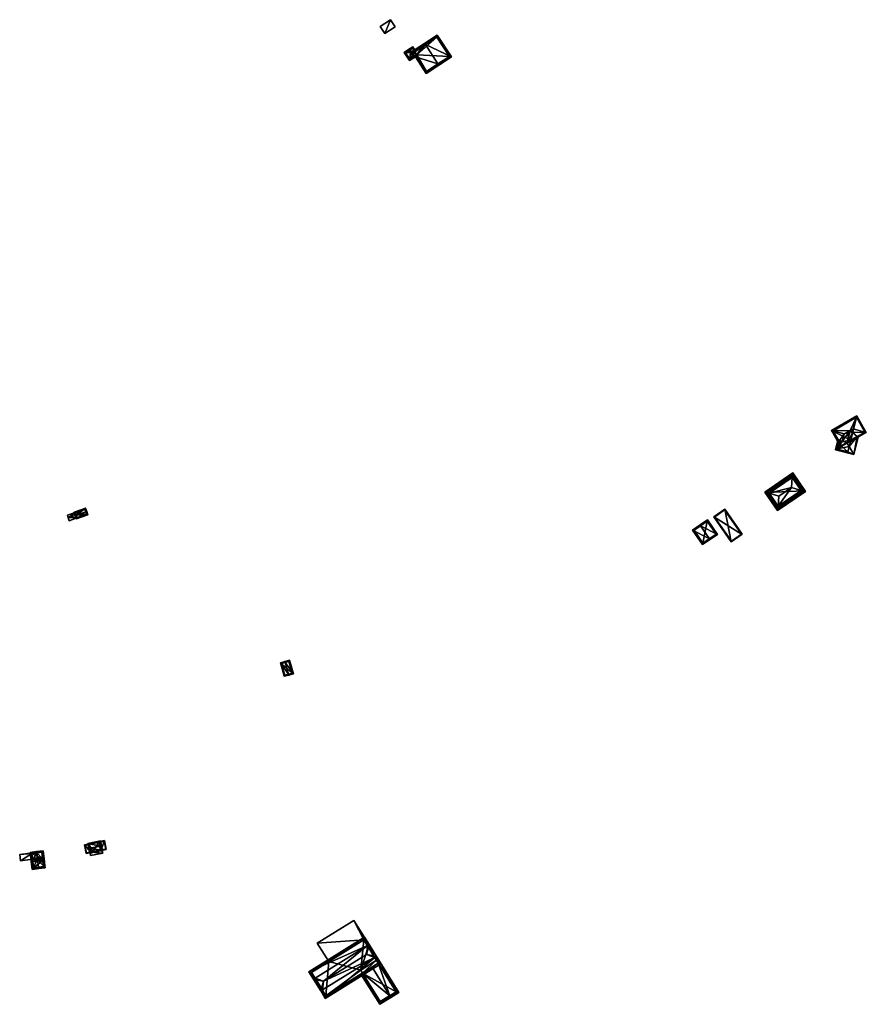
# Model space of a CAD drawing. Header units: inches. Extents: x 2523744 to 2528136, y 1148995 to 1152010.
# Tile 22 of 256: x 2524658 to 2525096, y 1149012 to 1149521. Entities that reach past the tile are written whole.
import ezdxf

# ---------------------------------------------------------------- set-up
doc = ezdxf.new("R2010")
doc.units = ezdxf.units.IN
doc.header["$MEASUREMENT"] = 0
doc.layers.add('Gebaeude Einzelhaus', color=10, linetype='Continuous')
doc.layers.add('Offenes Gebaeude', color=10, linetype='Continuous')

msp = doc.modelspace()

# ---------------------------------------------------------------- meshes
at = {"layer": 'Gebaeude Einzelhaus'}
mesh = msp.add_polyface(dxfattribs=at)
corners = [(2524868.143, 1149507.991, 425.272), (2524881.619, 1149501.618, 421.598), (2524874.251, 1149512.946, 421.598), (2524874.651, 1149497.982, 425.272), (2524875.06, 1149497.353, 425.272), (2524867.734, 1149508.62, 425.272), (2524862.976, 1149501.694, 421.553), (2524860.525, 1149503.835, 421.128), (2524861.961, 1149501.628, 421.128), (2524862.233, 1149501.21, 421.128), (2524868.553, 1149493.121, 421.553), (2524880.581, 1149501.838, 421.95), (2524874.035, 1149511.903, 421.95), (2524861.559, 1149503.621, 421.487), (2524862.453, 1149502.248, 421.488), (2524863.196, 1149502.731, 421.912), (2524868.773, 1149494.159, 421.913), (2524862.627, 1149504.33, 420.078), (2524874.035, 1149511.903, 412.479), (2524862.627, 1149504.33, 412.479), (2524861.559, 1149503.621, 420.741), (2524862.453, 1149502.248, 420.74), (2524863.196, 1149502.731, 420.282), (2524863.333, 1149502.521, 420.282), (2524868.773, 1149494.159, 412.479), (2524863.333, 1149502.521, 412.479), (2524880.581, 1149501.838, 412.479), (2524863.663, 1149502.736, 412.479)]
mesh.append_faces([[corners[k] for k in face] for face in [(8, 6, 9), (6, 16, 10), (10, 16, 4), (4, 16, 3), (6, 15, 16), (8, 14, 6), (6, 14, 15), (5, 13, 7), (7, 13, 8), (8, 13, 14), (5, 0, 13), (2, 12, 5), (5, 12, 0), (11, 4, 3), (2, 1, 12), (12, 1, 11), (11, 1, 4), (3, 10, 4), (5, 6, 0), (0, 6, 3), (3, 6, 10), (6, 8, 9), (5, 7, 6), (6, 7, 8), (0, 2, 5), (4, 1, 3), (3, 1, 0), (0, 1, 2)]], dxfattribs={"color": 13})
mesh.append_faces([[corners[k] for k in face] for face in [(18, 27, 19), (27, 24, 25), (18, 26, 27), (27, 26, 24), (12, 11, 18), (18, 11, 26), (3, 26, 11), (3, 24, 26), (3, 16, 24), (24, 23, 25), (23, 15, 22), (24, 16, 23), (23, 16, 15), (21, 15, 14), (21, 22, 15), (20, 21, 13), (13, 21, 14), (13, 17, 20), (17, 18, 19), (17, 12, 18), (13, 0, 17), (17, 0, 12)]], dxfattribs={"color": 41})
mesh = msp.add_polyface(dxfattribs=at)
corners = [(2524861.961, 1149501.628, 421.128), (2524859.946, 1149499.724, 419.82), (2524862.233, 1149501.21, 421.128), (2524860.525, 1149503.835, 421.128), (2524857.195, 1149503.954, 419.82), (2524859.753, 1149505.022, 421.128), (2524859.481, 1149505.441, 421.128), (2524862.627, 1149504.33, 420.078), (2524863.043, 1149504.606, 419.82), (2524861.603, 1149506.821, 419.82), (2524861.559, 1149503.621, 420.741), (2524862.453, 1149502.248, 420.74), (2524863.605, 1149502.103, 420.282), (2524863.333, 1149502.521, 420.282), (2524863.196, 1149502.731, 420.282), (2524857.886, 1149503.808, 420.06), (2524860.093, 1149500.415, 420.06), (2524861.456, 1149506.13, 420.078), (2524863.333, 1149502.521, 412.479), (2524860.093, 1149500.415, 412.479), (2524861.456, 1149506.13, 412.479), (2524862.627, 1149504.33, 412.479), (2524857.886, 1149503.808, 412.479), (2524863.663, 1149502.736, 412.479)]
mesh.append_faces([[corners[k] for k in face] for face in [(16, 0, 2), (9, 17, 6), (6, 17, 5), (9, 8, 17), (17, 8, 7), (2, 0, 12), (12, 0, 13), (1, 16, 2), (4, 15, 1), (1, 15, 16), (4, 6, 15), (15, 6, 5), (11, 13, 14), (11, 12, 13), (11, 2, 12), (10, 0, 11), (11, 0, 2), (10, 3, 0), (7, 5, 10), (10, 5, 3), (7, 9, 5), (5, 9, 6), (7, 8, 9), (4, 5, 6), (4, 3, 5), (4, 1, 3), (3, 1, 0), (0, 1, 2)]], dxfattribs={"color": 13})
mesh.append_faces([[corners[k] for k in face] for face in [(18, 21, 23), (21, 22, 20), (18, 19, 21), (21, 19, 22), (16, 15, 19), (19, 15, 22), (15, 20, 22), (5, 17, 15), (15, 17, 20), (20, 7, 21), (20, 17, 7), (0, 16, 13), (13, 16, 18), (18, 16, 19)]], dxfattribs={"color": 41})
mesh = msp.add_polyface(dxfattribs=at)
corners = [(2525087.853, 1149302.725, 409.915), (2525096.066, 1149307.466, 409.915), (2525095.379, 1149307.658, 410.092), (2525088.85, 1149307.485, 411.17), (2525089.301, 1149309.355, 411.653), (2525088.05, 1149303.5, 410.114), (2525088.025, 1149303.401, 410.088), (2525088.125, 1149308.099, 411.48), (2525087.719, 1149308.44, 411.653), (2525086.964, 1149307.429, 411.48), (2525084.67, 1149306.68, 411.653), (2525083.759, 1149303.133, 410.747), (2525082.088, 1149302.923, 410.197), (2525078.714, 1149308.196, 410.096), (2525081.996, 1149302.484, 410.091), (2525078.02, 1149308.373, 409.915), (2525081.817, 1149301.797, 409.915), (2525082, 1149302.5, 410.096), (2525081.997, 1149302.488, 410.093), (2525091.163, 1149315.96, 409.915), (2525090.969, 1149315.272, 410.096), (2525091.388, 1149305.342, 410.088), (2525095.384, 1149307.649, 410.088), (2525081.766, 1149302.883, 410.091), (2525078.703, 1149308.19, 410.092), (2525090.98, 1149315.278, 410.092), (2525095.384, 1149307.649, 402.154), (2525090.98, 1149315.278, 402.154), (2525078.703, 1149308.19, 402.154), (2525081.996, 1149302.484, 402.154), (2525088.025, 1149303.401, 402.154), (2525083.106, 1149300.561, 402.154)]
mesh.append_faces([[corners[k] for k in face] for face in [(13, 24, 15), (20, 19, 25), (13, 15, 20), (20, 15, 19), (2, 1, 22), (1, 2, 19), (19, 2, 25), (16, 23, 14), (16, 15, 23), (23, 15, 24), (1, 21, 22), (1, 0, 21), (21, 0, 6), (20, 8, 4), (20, 13, 8), (8, 13, 10), (19, 15, 20), (20, 15, 13), (2, 20, 4), (2, 19, 20), (2, 1, 19), (12, 14, 17), (17, 14, 18), (14, 15, 16), (12, 13, 14), (14, 13, 15), (11, 10, 12), (12, 10, 13), (9, 10, 11), (7, 8, 9), (9, 8, 10), (3, 4, 7), (7, 4, 8), (0, 2, 6), (6, 2, 5), (5, 2, 3), (3, 2, 4), (0, 1, 2)]], dxfattribs={"color": 13})
mesh.append_faces([[corners[k] for k in face] for face in [(30, 27, 26), (30, 28, 27), (30, 29, 28), (30, 31, 29), (26, 21, 30), (30, 21, 6), (26, 22, 21), (23, 29, 14), (23, 28, 29), (23, 24, 28), (24, 13, 28), (13, 20, 28), (28, 20, 27), (20, 25, 27), (25, 2, 27), (27, 2, 26), (2, 22, 26)]], dxfattribs={"color": 41})
mesh = msp.add_polyface(dxfattribs=at)
corners = [(2525081.766, 1149302.883, 410.091), (2525080.161, 1149298.406, 409.915), (2525081.076, 1149298.949, 410.181), (2525081.399, 1149303.518, 409.915), (2525083.759, 1149303.133, 410.747), (2525086.15, 1149301.964, 411.653), (2525082.088, 1149302.923, 410.197), (2525086.964, 1149307.429, 411.48), (2525087.557, 1149307.771, 411.653), (2525087.719, 1149308.44, 411.653), (2525089.641, 1149296.11, 409.915), (2525091.956, 1149305.67, 409.915), (2525091.388, 1149305.342, 410.088), (2525088.85, 1149307.485, 411.17), (2525087.209, 1149300.188, 411.126), (2525088.125, 1149308.099, 411.48), (2525093.307, 1149311.247, 409.915), (2525093.425, 1149311.735, 409.915), (2525093.125, 1149311.562, 410.006), (2525082, 1149302.5, 410.202), (2525081.076, 1149298.95, 410.181), (2525081.77, 1149302.882, 410.093), (2525087.209, 1149300.189, 411.126), (2525088.05, 1149303.5, 411.112), (2525088.851, 1149307.487, 411.171), (2525081.05, 1149298.85, 410.144), (2525086.5, 1149297.4, 410.099), (2525082, 1149302.5, 410.096), (2525081.05, 1149298.85, 402.154), (2525081.996, 1149302.484, 410.091), (2525081.997, 1149302.488, 410.093), (2525081.996, 1149302.484, 402.154), (2525086.5, 1149297.4, 402.154), (2525088.05, 1149303.5, 410.114), (2525088.025, 1149303.401, 402.154), (2525088.025, 1149303.401, 410.088), (2525083.106, 1149300.561, 402.154)]
mesh.append_faces([[corners[k] for k in face] for face in [(10, 26, 22), (10, 1, 26), (26, 1, 25), (25, 1, 20), (12, 13, 24), (12, 23, 13), (12, 22, 23), (11, 10, 12), (12, 10, 22), (17, 16, 18), (15, 8, 9), (0, 1, 3), (0, 20, 1), (6, 19, 21), (21, 19, 0), (0, 19, 20), (9, 8, 7), (2, 14, 5), (2, 10, 14), (2, 1, 10), (16, 17, 18), (8, 15, 9), (5, 13, 8), (8, 13, 15), (10, 12, 14), (14, 12, 5), (5, 12, 13), (10, 11, 12), (7, 8, 9), (4, 5, 7), (7, 5, 8), (0, 2, 6), (6, 2, 4), (4, 2, 5), (3, 1, 0), (0, 1, 2)]], dxfattribs={"color": 13})
mesh.append_faces([[corners[k] for k in face] for face in [(31, 36, 28), (28, 36, 32), (32, 36, 34), (23, 35, 33), (23, 22, 35), (35, 22, 34), (34, 22, 32), (32, 22, 26), (13, 23, 33), (26, 28, 32), (26, 25, 28), (28, 29, 31), (29, 19, 30), (30, 19, 27), (28, 20, 29), (29, 20, 19), (28, 25, 20), (19, 6, 27), (8, 15, 7)]], dxfattribs={"color": 41})
mesh = msp.add_polyface(dxfattribs=at)
corners = [(2525044.648, 1149276.319, 409.753), (2525043.575, 1149276.558, 409.387), (2525050.103, 1149267.019, 409.387), (2525050.269, 1149268.103, 409.752), (2525045.893, 1149276.043, 410.177), (2525050.463, 1149269.365, 410.177), (2525057.774, 1149284.173, 410.177), (2525057.967, 1149285.435, 409.752), (2525058.133, 1149286.52, 409.387), (2525063.589, 1149277.219, 409.752), (2525062.343, 1149277.495, 410.177), (2525064.66, 1149276.981, 409.387), (2525057.454, 1149279.004, 413.89), (2525050.826, 1149274.469, 413.89), (2525057.938, 1149285.478, 409.729), (2525044.618, 1149276.363, 409.729), (2525050.298, 1149268.061, 409.729), (2525063.618, 1149277.176, 409.729), (2525063.618, 1149277.176, 400.839), (2525057.938, 1149285.478, 400.839), (2525044.618, 1149276.363, 400.839), (2525050.298, 1149268.061, 400.839)]
mesh.append_faces([[corners[k] for k in face] for face in [(7, 14, 8), (9, 11, 17), (11, 7, 8), (11, 9, 7), (2, 3, 16), (2, 17, 11), (2, 16, 17), (15, 0, 1), (8, 15, 1), (8, 14, 15), (0, 2, 1), (0, 3, 2), (4, 12, 6), (4, 13, 12), (12, 10, 6), (5, 13, 4), (5, 12, 13), (5, 10, 12), (9, 6, 10), (11, 7, 9), (9, 7, 6), (11, 8, 7), (9, 3, 11), (11, 3, 2), (10, 5, 9), (9, 5, 3), (4, 7, 0), (0, 7, 1), (1, 7, 8), (4, 6, 7), (0, 3, 4), (4, 3, 5), (0, 2, 3), (0, 1, 2)]], dxfattribs={"color": 13})
mesh.append_faces([[corners[k] for k in face] for face in [(18, 21, 20), (18, 20, 19), (17, 16, 18), (18, 16, 21), (16, 3, 21), (0, 21, 3), (0, 20, 21), (0, 15, 20), (15, 14, 20), (20, 14, 19), (14, 7, 19), (7, 18, 19), (7, 9, 18), (9, 17, 18)]], dxfattribs={"color": 41})
mesh = msp.add_polyface(dxfattribs=at)
corners = [(2524692.639, 1149266.471, 407.681), (2524693.111, 1149266.635, 407.681), (2524692.53, 1149268.312, 407.154), (2524687.612, 1149264.731, 407.681), (2524686.558, 1149266.246, 407.154), (2524687.139, 1149264.567, 407.681), (2524687.751, 1149262.796, 407.154), (2524693.724, 1149264.863, 407.154), (2524687.195, 1149265.937, 407.302), (2524688.06, 1149263.433, 407.295), (2524693.088, 1149265.173, 407.295), (2524692.222, 1149267.676, 407.303), (2524692.222, 1149267.676, 401.807), (2524693.088, 1149265.173, 401.807), (2524689.139, 1149266.609, 407.052), (2524689.139, 1149266.609, 407.152), (2524687.195, 1149265.937, 401.807), (2524687.195, 1149265.937, 407.052), (2524687.195, 1149265.937, 407.152), (2524688.06, 1149263.433, 401.807), (2524688.06, 1149263.433, 407.059), (2524687.612, 1149264.731, 407.423), (2524687.612, 1149264.731, 407.523), (2524688.06, 1149263.433, 407.159), (2524690.004, 1149264.106, 407.059), (2524690.004, 1149264.106, 407.159)]
mesh.append_faces([[corners[k] for k in face] for face in [(11, 8, 2), (0, 11, 1), (10, 0, 1), (1, 11, 2), (7, 9, 10), (7, 10, 1), (6, 9, 7), (3, 9, 5), (8, 3, 5), (5, 9, 6), (2, 8, 4), (4, 8, 5), (3, 7, 0), (0, 7, 1), (3, 6, 7), (3, 5, 6), (3, 4, 5), (0, 2, 3), (3, 2, 4), (0, 1, 2)]], dxfattribs={"color": 13})
mesh.append_faces([[corners[k] for k in face] for face in [(13, 19, 16), (13, 16, 12), (19, 24, 20), (25, 9, 23), (24, 10, 25), (25, 10, 9), (19, 13, 24), (24, 13, 10), (9, 22, 23), (22, 8, 18), (9, 3, 22), (22, 3, 8), (17, 20, 21), (16, 19, 17), (17, 19, 20), (8, 15, 18), (14, 16, 17), (14, 12, 16), (8, 11, 15), (15, 11, 14), (14, 11, 12), (0, 10, 11), (11, 10, 12), (12, 10, 13)]], dxfattribs={"color": 41})
mesh = msp.add_polyface(dxfattribs=at)
corners = [(2525026.261, 1149250.8, 404.91), (2525022.894, 1149267.746, 405.147), (2525017.206, 1149263.779, 404.91), (2525031.949, 1149254.768, 405.147), (2525017.554, 1149263.716, 404.919), (2525022.831, 1149267.399, 405.138), (2525026.324, 1149251.148, 404.919), (2525031.601, 1149254.83, 405.138), (2525022.831, 1149267.399, 398.825), (2525031.601, 1149254.83, 398.825), (2525017.554, 1149263.716, 398.825), (2525026.324, 1149251.148, 398.825)]
mesh.append_faces([[corners[k] for k in face] for face in [(7, 5, 1), (3, 6, 7), (3, 7, 1), (4, 6, 0), (0, 6, 3), (5, 4, 2), (1, 5, 2), (2, 4, 0), (3, 1, 0), (0, 1, 2)]], dxfattribs={"color": 13})
mesh.append_faces([[corners[k] for k in face] for face in [(9, 11, 10), (9, 10, 8), (6, 11, 9), (6, 9, 7), (10, 11, 4), (4, 11, 6), (8, 10, 4), (5, 8, 4), (9, 8, 7), (7, 8, 5)]], dxfattribs={"color": 41})
mesh = msp.add_polyface(dxfattribs=at)
corners = [(2525010.392, 1149259.188, 409.888), (2525010.109, 1149259.6, 409.888), (2525006.309, 1149256.993, 407.637), (2525014.981, 1149252.5, 409.888), (2525011.465, 1149249.48, 407.637), (2525015.264, 1149252.088, 409.888), (2525019.149, 1149254.754, 407.754), (2525013.994, 1149262.266, 407.754), (2525011.594, 1149250.175, 407.881), (2525018.454, 1149254.883, 407.98), (2525013.865, 1149261.571, 407.98), (2525007.004, 1149256.864, 407.881), (2525013.865, 1149261.571, 399.133), (2525018.454, 1149254.883, 399.133), (2525007.004, 1149256.864, 399.133), (2525011.594, 1149250.175, 399.133)]
mesh.append_faces([[corners[k] for k in face] for face in [(11, 8, 2), (0, 11, 1), (10, 0, 1), (1, 11, 2), (7, 10, 1), (9, 10, 6), (6, 10, 7), (8, 3, 5), (5, 3, 9), (5, 9, 6), (2, 8, 4), (4, 8, 5), (0, 7, 1), (3, 6, 0), (0, 6, 7), (3, 5, 6), (3, 4, 5), (0, 2, 3), (3, 2, 4), (0, 1, 2)]], dxfattribs={"color": 13})
mesh.append_faces([[corners[k] for k in face] for face in [(12, 15, 14), (13, 15, 12), (3, 15, 13), (8, 15, 3), (3, 13, 9), (14, 15, 11), (11, 15, 8), (12, 14, 0), (0, 14, 11), (10, 12, 0), (13, 12, 9), (9, 12, 10)]], dxfattribs={"color": 41})
mesh = msp.add_polyface(dxfattribs=at)
corners = [(2524797.396, 1149182.491, 400.385), (2524797.531, 1149182.01, 400.385), (2524799.945, 1149182.686, 399.438), (2524795.705, 1149188.533, 400.385), (2524797.984, 1149189.69, 399.438), (2524795.57, 1149189.014, 400.385), (2524793.173, 1149188.343, 399.438), (2524795.134, 1149181.339, 399.438), (2524799.329, 1149183.033, 399.627), (2524795.48, 1149181.955, 399.628), (2524797.316, 1149182.468, 400.353), (2524797.638, 1149189.074, 399.627), (2524793.789, 1149187.996, 399.628), (2524795.48, 1149181.955, 393.949), (2524799.329, 1149183.033, 393.949), (2524797.638, 1149189.074, 393.949), (2524793.789, 1149187.996, 393.949)]
mesh.append_faces([[corners[k] for k in face] for face in [(12, 9, 6), (6, 9, 7), (3, 12, 5), (11, 3, 5), (5, 12, 6), (4, 11, 5), (8, 11, 2), (2, 11, 4), (0, 8, 1), (1, 9, 10), (10, 0, 1), (7, 9, 1), (1, 8, 2), (0, 7, 1), (3, 6, 0), (0, 6, 7), (3, 5, 6), (3, 4, 5), (0, 2, 3), (3, 2, 4), (0, 1, 2)]], dxfattribs={"color": 13})
mesh.append_faces([[corners[k] for k in face] for face in [(14, 16, 15), (14, 13, 16), (9, 12, 13), (13, 12, 16), (3, 11, 12), (12, 11, 16), (16, 11, 15), (11, 8, 15), (15, 8, 14), (8, 13, 14), (8, 9, 13), (8, 10, 9), (0, 10, 8)]], dxfattribs={"color": 41})
mesh = msp.add_polyface(dxfattribs=at)
corners = [(2524694.324, 1149094.524, 393.369), (2524695.634, 1149094.965, 393.483), (2524691.881, 1149094.215, 393.166), (2524695.496, 1149094.759, 393.468), (2524695.668, 1149094.793, 393.483), (2524695.131, 1149090.491, 393.369), (2524692.78, 1149089.726, 393.166), (2524694.339, 1149094.451, 393.369), (2524696.533, 1149090.478, 393.483), (2524696.231, 1149090.711, 393.462), (2524696.476, 1149090.761, 393.483), (2524696.239, 1149090.674, 393.462), (2524692.976, 1149090.02, 393.187), (2524692.175, 1149094.019, 393.187), (2524696.231, 1149090.711, 387.897), (2524696.239, 1149090.674, 387.897), (2524694.339, 1149094.451, 387.897), (2524692.175, 1149094.019, 387.897), (2524692.976, 1149090.02, 387.897), (2524695.131, 1149090.491, 387.897)]
mesh.append_faces([[corners[k] for k in face] for face in [(6, 12, 8), (2, 13, 6), (6, 13, 12), (13, 0, 7), (13, 1, 0), (0, 1, 3), (1, 13, 2), (8, 12, 11), (8, 11, 10), (10, 11, 9), (4, 3, 1), (5, 8, 9), (9, 8, 10), (5, 6, 8), (0, 2, 7), (7, 2, 5), (5, 2, 6), (4, 1, 3), (3, 1, 0), (0, 1, 2)]], dxfattribs={"color": 13})
mesh.append_faces([[corners[k] for k in face] for face in [(15, 19, 14), (19, 17, 16), (15, 18, 19), (19, 18, 17), (11, 12, 15), (15, 12, 18), (12, 13, 18), (18, 13, 17), (17, 13, 16), (16, 13, 7), (9, 11, 14), (14, 11, 15)]], dxfattribs={"color": 41})
mesh = msp.add_polyface(dxfattribs=at)
corners = [(2524694.734, 1149092.474, 394.825), (2524694.739, 1149089.903, 393.72), (2524701.219, 1149091.2, 393.72), (2524694.243, 1149092.376, 394.825), (2524700.234, 1149093.576, 394.825), (2524700.724, 1149093.674, 394.825), (2524700.216, 1149096.214, 393.72), (2524693.735, 1149094.916, 393.72), (2524700.631, 1149091.593, 393.939), (2524695.131, 1149090.491, 393.939), (2524699.824, 1149095.625, 393.934), (2524694.324, 1149094.524, 393.933), (2524699.824, 1149095.625, 393.431), (2524700.563, 1149091.935, 393.699), (2524700.631, 1149091.593, 393.431), (2524700.563, 1149091.935, 393.799), (2524700.631, 1149091.593, 393.717), (2524700.631, 1149091.593, 393.617), (2524699.374, 1149095.535, 393.465), (2524694.324, 1149094.524, 393.369), (2524699.374, 1149095.535, 387.897), (2524694.324, 1149094.524, 387.897), (2524694.339, 1149094.451, 393.369), (2524695.059, 1149090.85, 393.699), (2524695.059, 1149090.85, 393.799), (2524694.339, 1149094.451, 387.897), (2524695.131, 1149090.491, 393.369), (2524695.131, 1149090.491, 393.613), (2524695.131, 1149090.491, 393.713), (2524700.181, 1149091.503, 393.465), (2524696.231, 1149090.711, 393.462), (2524700.181, 1149091.503, 387.897), (2524696.231, 1149090.711, 387.897), (2524699.824, 1149095.625, 387.897), (2524700.631, 1149091.593, 387.897), (2524695.131, 1149090.491, 387.897)]
mesh.append_faces([[corners[k] for k in face] for face in [(0, 9, 3), (11, 0, 3), (3, 9, 1), (7, 11, 3), (10, 11, 6), (6, 11, 7), (4, 10, 5), (8, 4, 5), (5, 10, 6), (2, 9, 8), (1, 9, 2), (2, 8, 5), (4, 7, 0), (0, 7, 3), (5, 6, 4), (4, 6, 7), (0, 2, 4), (4, 2, 5), (3, 1, 0), (0, 1, 2)]], dxfattribs={"color": 13})
mesh.append_faces([[corners[k] for k in face] for face in [(20, 25, 21), (20, 32, 25), (25, 32, 35), (20, 31, 32), (20, 33, 31), (31, 33, 34), (29, 30, 31), (31, 30, 32), (30, 27, 26), (29, 17, 30), (30, 17, 27), (29, 14, 17), (8, 9, 16), (16, 9, 28), (9, 24, 28), (23, 26, 27), (23, 22, 26), (22, 21, 25), (22, 19, 21), (22, 11, 19), (9, 0, 24), (24, 0, 23), (23, 0, 22), (22, 0, 11), (19, 20, 21), (19, 18, 20), (18, 10, 12), (19, 11, 18), (18, 11, 10), (14, 13, 17), (15, 8, 16), (13, 4, 15), (15, 4, 8), (14, 12, 13), (13, 12, 4), (4, 12, 10)]], dxfattribs={"color": 41})
mesh = msp.add_polyface(dxfattribs=at)
corners = [(2524699.374, 1149095.535, 393.465), (2524699.063, 1149095.823, 393.483), (2524699.13, 1149095.486, 393.483), (2524699.824, 1149095.625, 393.431), (2524702.263, 1149096.464, 393.245), (2524700.631, 1149091.593, 393.431), (2524700.009, 1149091.09, 393.483), (2524700.181, 1149091.503, 393.465), (2524703.21, 1149091.73, 393.245), (2524699.936, 1149091.454, 393.483), (2524702.916, 1149091.926, 393.263), (2524702.066, 1149096.17, 393.263), (2524700.205, 1149091.384, 393.465), (2524699.356, 1149095.626, 393.465), (2524702.066, 1149096.17, 387.897), (2524702.916, 1149091.926, 387.897), (2524699.356, 1149095.626, 387.897), (2524699.374, 1149095.535, 387.897), (2524700.181, 1149091.503, 387.897), (2524700.205, 1149091.384, 387.897), (2524700.631, 1149091.593, 387.897), (2524699.824, 1149095.625, 387.897)]
mesh.append_faces([[corners[k] for k in face] for face in [(4, 11, 1), (1, 13, 2), (2, 13, 0), (1, 11, 13), (12, 9, 7), (12, 6, 9), (12, 10, 6), (6, 10, 8), (8, 10, 4), (4, 10, 11), (6, 7, 9), (4, 5, 8), (8, 5, 6), (6, 5, 7), (4, 3, 5), (4, 1, 3), (3, 1, 0), (0, 1, 2)]], dxfattribs={"color": 13})
mesh.append_faces([[corners[k] for k in face] for face in [(14, 21, 16), (16, 21, 17), (15, 20, 14), (14, 20, 21), (15, 19, 20), (20, 19, 18), (10, 19, 15), (10, 12, 19), (19, 12, 18), (18, 12, 7), (0, 13, 17), (17, 13, 16), (13, 11, 16), (16, 11, 14), (11, 10, 14), (14, 10, 15)]], dxfattribs={"color": 41})
mesh = msp.add_polyface(dxfattribs=at)
corners = [(2524670.28, 1149086.998, 393.982), (2524670.506, 1149085.283, 393.983), (2524671.25, 1149085.381, 393.483), (2524670.485, 1149091.17, 393.483), (2524667.233, 1149089.984, 395.734), (2524667.135, 1149090.728, 395.734), (2524667.674, 1149086.653, 395.734), (2524665.076, 1149086.309, 393.891), (2524663.793, 1149090.286, 393.364), (2524664.559, 1149084.498, 393.364), (2524665.302, 1149084.596, 393.891), (2524669.84, 1149090.329, 393.982), (2524664.635, 1149089.641, 393.891), (2524670.28, 1149086.998, 387.681), (2524669.84, 1149090.329, 387.681), (2524665.237, 1149089.721, 392.909), (2524665.237, 1149089.721, 393.009), (2524664.635, 1149089.641, 387.681), (2524664.635, 1149089.641, 392.909), (2524664.635, 1149089.641, 393.009), (2524665.008, 1149086.821, 392.909), (2524665.076, 1149086.309, 387.681), (2524665.008, 1149086.821, 393.009)]
mesh.append_faces([[corners[k] for k in face] for face in [(8, 7, 9), (9, 7, 10), (4, 12, 5), (5, 12, 8), (8, 12, 7), (0, 2, 1), (0, 3, 2), (0, 11, 3), (3, 11, 5), (5, 11, 4), (7, 9, 10), (7, 8, 9), (7, 4, 8), (8, 4, 5), (7, 6, 4), (0, 4, 6), (0, 3, 4), (4, 3, 5), (0, 2, 3), (0, 1, 2)]], dxfattribs={"color": 13})
mesh.append_faces([[corners[k] for k in face] for face in [(13, 17, 14), (13, 21, 17), (17, 20, 18), (22, 12, 19), (20, 7, 22), (22, 7, 12), (17, 21, 20), (20, 21, 7), (4, 16, 12), (12, 16, 19), (15, 17, 18), (15, 14, 17), (4, 11, 16), (16, 11, 15), (15, 11, 14), (0, 13, 11), (11, 13, 14)]], dxfattribs={"color": 41})
mesh = msp.add_polyface(dxfattribs=at)
corners = [(2524668.198, 1149082.676, 396.209), (2524668.296, 1149081.934, 396.209), (2524671.648, 1149082.376, 394.194), (2524667.673, 1149086.653, 396.209), (2524670.925, 1149087.839, 394.194), (2524667.575, 1149087.396, 396.209), (2524664.234, 1149086.954, 394.194), (2524664.955, 1149081.493, 394.194), (2524670.805, 1149083.021, 394.642), (2524670.28, 1149086.998, 394.641), (2524665.076, 1149086.309, 394.643), (2524665.601, 1149082.335, 394.643), (2524665.601, 1149082.335, 387.681), (2524670.805, 1149083.021, 387.681), (2524670.28, 1149086.998, 393.982), (2524670.409, 1149086.026, 387.681), (2524670.28, 1149086.998, 387.681), (2524667.674, 1149086.653, 395.734), (2524665.076, 1149086.309, 393.891), (2524665.076, 1149086.309, 387.681), (2524665.204, 1149085.34, 387.681)]
mesh.append_faces([[corners[k] for k in face] for face in [(7, 11, 1), (1, 11, 0), (10, 5, 3), (7, 6, 11), (11, 6, 10), (10, 6, 5), (4, 9, 5), (5, 9, 3), (8, 1, 0), (4, 2, 9), (9, 2, 8), (8, 2, 1), (3, 7, 0), (0, 7, 1), (5, 6, 3), (3, 6, 7), (3, 4, 5), (0, 2, 3), (3, 2, 4), (0, 1, 2)]], dxfattribs={"color": 13})
mesh.append_faces([[corners[k] for k in face] for face in [(15, 20, 16), (16, 20, 19), (13, 12, 15), (15, 12, 20), (18, 11, 10), (18, 12, 11), (18, 20, 12), (18, 19, 20), (10, 17, 18), (17, 9, 14), (10, 3, 17), (17, 3, 9), (14, 15, 16), (14, 13, 15), (14, 8, 13), (14, 9, 8), (8, 12, 13), (0, 11, 8), (8, 11, 12)]], dxfattribs={"color": 41})
mesh = msp.add_polyface(dxfattribs=at)
corners = [(2524836.3, 1149045.077, 397.577), (2524831.216, 1149055.141, 396.52), (2524812.255, 1149043.343, 396.52), (2524839.358, 1149042.055, 397.971), (2524818.188, 1149033.807, 397.577), (2524838.509, 1149041.527, 397.971), (2524818.188, 1149033.807, 388.357), (2524812.255, 1149043.343, 388.357), (2524838.509, 1149041.527, 388.357), (2524839.358, 1149042.055, 388.357), (2524831.216, 1149055.141, 388.357), (2524836.3, 1149045.077, 388.357)]
mesh.append_faces([[corners[k] for k in face] for face in [(3, 0, 5), (0, 2, 4), (3, 1, 0), (0, 1, 2)]], dxfattribs={"color": 13})
mesh.append_faces([[corners[k] for k in face] for face in [(11, 9, 8), (11, 10, 9), (6, 7, 11), (11, 7, 10), (2, 1, 7), (7, 1, 10), (1, 9, 10), (1, 3, 9), (9, 3, 8), (8, 3, 5), (7, 6, 2), (2, 6, 4)]], dxfattribs={"color": 41})
mesh = msp.add_polyface(dxfattribs=at)
corners = [(2524814.881, 1149019.17, 400.939), (2524814.033, 1149018.642, 400.939), (2524816.424, 1149014.797, 397.971), (2524841.943, 1149036.007, 400.939), (2524845.184, 1149032.691, 397.971), (2524842.792, 1149036.535, 400.939), (2524815.398, 1149023.704, 404.106), (2524814.389, 1149019.961, 401.764), (2524837.648, 1149037.547, 404.106), (2524841.451, 1149036.799, 401.765), (2524811.595, 1149024.452, 401.765), (2524810.253, 1149024.716, 400.94), (2524839.013, 1149042.609, 400.939), (2524838.657, 1149041.289, 401.765), (2524838.164, 1149042.081, 400.939), (2524836.621, 1149046.454, 397.971), (2524807.862, 1149028.56, 397.971), (2524811.102, 1149025.244, 400.94), (2524816.745, 1149016.174, 398.626), (2524843.807, 1149033.012, 398.627), (2524836.3, 1149045.077, 398.626), (2524809.239, 1149028.239, 398.627), (2524838.509, 1149041.527, 397.971), (2524843.807, 1149033.012, 396.005), (2524838.509, 1149041.527, 388.357), (2524843.807, 1149033.012, 388.357), (2524836.3, 1149045.077, 397.577), (2524818.188, 1149033.807, 397.577), (2524809.239, 1149028.239, 388.357), (2524818.188, 1149033.807, 388.357), (2524816.745, 1149016.174, 388.357), (2524840.552, 1149030.987, 397.87), (2524843.797, 1149033.006, 396.011), (2524835.636, 1149027.928, 394.932), (2524835.636, 1149027.928, 388.357), (2524843.797, 1149033.006, 388.357), (2524834.7, 1149029.432, 388.357), (2524836.3, 1149045.077, 388.357), (2524842.861, 1149034.51, 388.357)]
mesh.append_faces([[corners[k] for k in face] for face in [(17, 10, 11), (21, 17, 11), (20, 21, 16), (16, 21, 11), (15, 20, 16), (14, 20, 12), (13, 14, 12), (9, 13, 12), (12, 20, 15), (3, 9, 5), (19, 3, 5), (5, 9, 12), (4, 18, 19), (4, 19, 5), (2, 18, 4), (0, 18, 1), (7, 0, 1), (10, 7, 1), (11, 10, 1), (1, 18, 2), (14, 13, 12), (14, 8, 13), (17, 6, 14), (14, 6, 8), (17, 10, 6), (17, 11, 10), (14, 16, 17), (17, 16, 11), (12, 15, 14), (14, 15, 16), (9, 13, 8), (5, 12, 9), (9, 12, 13), (10, 7, 6), (11, 1, 10), (10, 1, 7), (8, 3, 9), (9, 3, 5), (0, 7, 1), (8, 6, 3), (3, 6, 0), (0, 6, 7), (3, 4, 5), (0, 2, 3), (3, 2, 4), (0, 1, 2)]], dxfattribs={"color": 13})
mesh.append_faces([[corners[k] for k in face] for face in [(29, 30, 28), (29, 36, 30), (30, 36, 34), (38, 25, 35), (36, 24, 38), (38, 24, 25), (29, 37, 36), (36, 37, 24), (23, 35, 25), (23, 32, 35), (33, 30, 34), (31, 18, 33), (33, 18, 30), (23, 19, 32), (32, 19, 31), (31, 19, 18), (17, 7, 10), (17, 0, 7), (0, 30, 18), (17, 28, 0), (0, 28, 30), (17, 21, 28), (28, 27, 29), (27, 20, 26), (28, 21, 27), (27, 21, 20), (20, 22, 26), (22, 23, 24), (24, 23, 25), (22, 3, 23), (23, 3, 19), (22, 9, 3), (22, 13, 9), (20, 14, 22), (22, 14, 13)]], dxfattribs={"color": 41})
mesh = msp.add_polyface(dxfattribs=at)
corners = [(2524843.807, 1149033.012, 396.005), (2524854.39, 1149017.873, 395.524), (2524843.182, 1149035.887, 395.524), (2524849.768, 1149016.174, 397.87), (2524850.296, 1149015.325, 397.87), (2524842.343, 1149035.365, 396.005), (2524843.797, 1149033.006, 396.011), (2524840.552, 1149030.987, 397.87), (2524835.636, 1149027.928, 394.932), (2524844.531, 1149011.739, 394.425), (2524834.787, 1149027.4, 394.425), (2524853.013, 1149018.194, 396.01), (2524844.852, 1149013.116, 394.932), (2524849.669, 1149016.112, 397.811), (2524853.013, 1149018.194, 388.357), (2524844.852, 1149013.116, 388.357), (2524843.797, 1149033.006, 388.357), (2524835.636, 1149027.928, 388.357), (2524842.861, 1149034.51, 388.357), (2524834.7, 1149029.432, 388.357)]
mesh.append_faces([[corners[k] for k in face] for face in [(3, 4, 13), (9, 12, 4), (4, 12, 13), (9, 10, 12), (12, 10, 8), (0, 11, 6), (11, 4, 3), (0, 1, 11), (11, 1, 4), (5, 2, 0), (0, 2, 1), (3, 9, 4), (3, 8, 9), (9, 8, 10), (3, 7, 8), (3, 6, 7), (3, 0, 6), (0, 2, 5), (4, 1, 3), (3, 1, 0), (0, 1, 2)]], dxfattribs={"color": 13})
mesh.append_faces([[corners[k] for k in face] for face in [(16, 17, 18), (18, 17, 19), (16, 14, 17), (17, 14, 15), (15, 12, 17), (17, 12, 8), (14, 16, 11), (11, 16, 6), (14, 12, 15), (11, 13, 14), (14, 13, 12), (3, 13, 11)]], dxfattribs={"color": 41})
at = {"layer": 'Offenes Gebaeude'}
mesh = msp.add_polyface(dxfattribs=at)
corners = [(2524850.155, 1149520.879, 420.182), (2524847.199, 1149513.784, 420.497), (2524852.519, 1149517.24, 420.497), (2524844.835, 1149517.423, 420.182), (2524852.519, 1149517.24, 420.397), (2524850.155, 1149520.879, 420.082), (2524844.835, 1149517.423, 420.082), (2524847.199, 1149513.784, 420.397)]
mesh.append_faces([[corners[k] for k in face] for face in [(3, 1, 0), (0, 1, 2)]], dxfattribs={"color": 13})
mesh.append_faces([[corners[k] for k in face] for face in [(5, 7, 6), (4, 7, 5), (2, 7, 4), (1, 7, 2), (6, 7, 3), (3, 7, 1), (5, 6, 0), (0, 6, 3), (4, 5, 0), (2, 4, 0)]], dxfattribs={"color": 41})
mesh = msp.add_polyface(dxfattribs=at)
corners = [(2524688.06, 1149263.433, 407.159), (2524684.069, 1149261.825, 407.102), (2524690.075, 1149263.902, 407.102), (2524683.55, 1149263.326, 407.523), (2524690.004, 1149264.106, 407.159), (2524687.612, 1149264.731, 407.523), (2524687.195, 1149265.937, 407.152), (2524689.083, 1149266.771, 407.102), (2524683.076, 1149264.692, 407.102), (2524689.139, 1149266.609, 407.152), (2524690.004, 1149264.106, 407.059), (2524690.075, 1149263.902, 407.002), (2524689.139, 1149266.609, 407.052), (2524689.083, 1149266.771, 407.002), (2524683.076, 1149264.692, 407.002), (2524683.55, 1149263.326, 407.423), (2524684.069, 1149261.825, 407.002), (2524688.06, 1149263.433, 407.059), (2524687.612, 1149264.731, 407.423), (2524687.195, 1149265.937, 407.052)]
mesh.append_faces([[corners[k] for k in face] for face in [(6, 3, 5), (6, 8, 3), (9, 7, 6), (6, 7, 8), (3, 0, 5), (0, 2, 4), (3, 1, 0), (0, 1, 2)]], dxfattribs={"color": 13})
mesh.append_faces([[corners[k] for k in face] for face in [(15, 19, 18), (19, 13, 12), (15, 14, 19), (19, 14, 13), (16, 17, 11), (11, 17, 10), (16, 15, 17), (17, 15, 18), (2, 1, 11), (11, 1, 16), (3, 15, 1), (1, 15, 16), (3, 8, 15), (15, 8, 14), (8, 7, 14), (14, 7, 13), (13, 7, 12), (12, 7, 9), (11, 10, 2), (2, 10, 4)]], dxfattribs={"color": 41})
mesh = msp.add_polyface(dxfattribs=at)
corners = [(2524658.864, 1149086.009, 393.009), (2524665.008, 1149086.821, 393.009), (2524664.635, 1149089.641, 393.009), (2524665.184, 1149090.121, 393.009), (2524665.237, 1149089.721, 393.009), (2524658.439, 1149089.229, 393.009), (2524658.439, 1149089.229, 392.909), (2524665.184, 1149090.121, 392.909), (2524658.864, 1149086.009, 392.909), (2524665.008, 1149086.821, 392.909), (2524665.237, 1149089.721, 392.909), (2524664.635, 1149089.641, 392.909)]
mesh.append_faces([[corners[k] for k in face] for face in [(0, 2, 5), (5, 2, 3), (3, 2, 4), (0, 1, 2)]], dxfattribs={"color": 13})
mesh.append_faces([[corners[k] for k in face] for face in [(8, 11, 9), (11, 7, 10), (8, 6, 11), (11, 6, 7), (7, 4, 10), (7, 3, 4), (8, 9, 0), (0, 9, 1), (0, 5, 8), (8, 5, 6), (5, 3, 6), (6, 3, 7)]], dxfattribs={"color": 41})
mesh = msp.add_polyface(dxfattribs=at)
corners = [(2524695.131, 1149090.491, 393.713), (2524695.031, 1149088.685, 393.299), (2524701.385, 1149089.939, 393.299), (2524694.621, 1149090.764, 393.799), (2524700.631, 1149091.593, 393.717), (2524700.975, 1149092.016, 393.799), (2524700.563, 1149091.935, 393.799), (2524695.059, 1149090.85, 393.799), (2524694.621, 1149090.764, 393.699), (2524695.031, 1149088.685, 393.199), (2524701.385, 1149089.939, 393.199), (2524700.975, 1149092.016, 393.699), (2524700.563, 1149091.935, 393.699), (2524695.059, 1149090.85, 393.699), (2524695.131, 1149090.491, 393.613), (2524700.631, 1149091.593, 393.617)]
mesh.append_faces([[corners[k] for k in face] for face in [(3, 0, 7), (4, 5, 6), (0, 2, 4), (4, 2, 5), (3, 1, 0), (0, 1, 2)]], dxfattribs={"color": 13})
mesh.append_faces([[corners[k] for k in face] for face in [(11, 15, 12), (14, 8, 13), (14, 9, 8), (11, 10, 15), (15, 10, 14), (14, 10, 9), (8, 7, 13), (8, 3, 7), (11, 12, 5), (5, 12, 6), (5, 2, 11), (11, 2, 10), (2, 1, 10), (10, 1, 9), (1, 8, 9), (1, 3, 8)]], dxfattribs={"color": 41})

doc.saveas('drawing.dxf')
